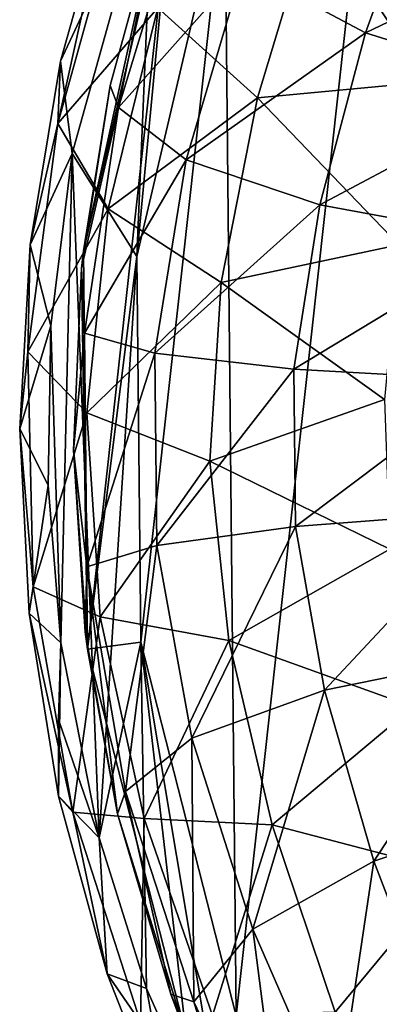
# Model space of a CAD drawing. Extents: x -62 to 446, y -84 to 1766.
# Tile 8 of 221: x -62 to -55, y -63 to -44. Entities that reach past the tile are written whole.
import ezdxf

# ---------------------------------------------------------------- set-up
doc = ezdxf.new("R2010")
doc.units = 0
doc.header["$LTSCALE"] = 65.185185
for name, color, linetype in [('763', 7, 'CONTINUOUS'), ('767', 7, 'CONTINUOUS'), ('779', 7, 'CONTINUOUS'), ('781', 7, 'CONTINUOUS'), ('784', 7, 'CONTINUOUS'), ('884', 7, 'CONTINUOUS'), ('888', 7, 'CONTINUOUS'), ('892', 7, 'CONTINUOUS'), ('905', 7, 'CONTINUOUS'), ('907', 7, 'CONTINUOUS'), ('908', 7, 'CONTINUOUS')]:
    doc.layers.add(name, color=color, linetype=linetype)

msp = doc.modelspace()

# ---------------------------------------------------------------- linework, layer by layer
at = {"layer": '763', "color": 7, "linetype": 'CONTINUOUS'}
for points in [[(-60.813, -48.597, 0.025), (-59.119, -41.367, 0.025), (-60.738, -56.022, 0.025), (-60.813, -48.597, 0.025)], [(-59.119, -41.367, 0.025), (-59.819, -48.707, 0.025), (-60.738, -56.022, 0.025), (-59.119, -41.367, 0.025)], [(-58.18, -41.71, 0.025), (-59.819, -48.707, 0.025), (-59.119, -41.367, 0.025), (-58.18, -41.71, 0.025)], [(-59.819, -48.707, 0.025), (-59.746, -55.893, 0.025), (-60.738, -56.022, 0.025), (-59.819, -48.707, 0.025)], [(-60.738, -56.022, 0.025), (-59.746, -55.893, 0.025), (-58.899, -63.217, 0.025), (-60.738, -56.022, 0.025)], [(-59.746, -55.893, 0.025), (-57.967, -62.855, 0.025), (-58.899, -63.217, 0.025), (-59.746, -55.893, 0.025)]]:
    msp.add_3dface(points, dxfattribs=at)
at = {"layer": '767', "color": 7, "linetype": 'CONTINUOUS'}
for points in [[(-59.819, -48.707, 0.025), (-58.18, -41.71, 0.025), (-59.819, -48.707), (-59.819, -48.707, 0.025)], [(-59.819, -48.707), (-58.18, -41.71, 0.025), (-58.18, -41.71), (-59.819, -48.707)], [(-59.746, -55.893, 0.025), (-59.819, -48.707, 0.025), (-59.746, -55.893), (-59.746, -55.893, 0.025)], [(-59.746, -55.893), (-59.819, -48.707, 0.025), (-59.819, -48.707), (-59.746, -55.893)], [(-57.967, -62.855, 0.025), (-59.746, -55.893, 0.025), (-57.967, -62.855), (-57.967, -62.855, 0.025)], [(-57.967, -62.855), (-59.746, -55.893, 0.025), (-59.746, -55.893), (-57.967, -62.855)]]:
    msp.add_3dface(points, dxfattribs=at)
at = {"layer": '779', "color": 7, "linetype": 'CONTINUOUS'}
for points in [[(-57.967, -62.855), (-58.18, -41.71), (-54.925, -35.304), (-57.967, -62.855)], [(-54.583, -69.195), (-57.967, -62.855), (-54.925, -35.304), (-54.583, -69.195)], [(-59.746, -55.893), (-59.819, -48.707), (-58.18, -41.71), (-59.746, -55.893)], [(-57.967, -62.855), (-59.746, -55.893), (-58.18, -41.71), (-57.967, -62.855)]]:
    msp.add_3dface(points, dxfattribs=at)
at = {"layer": '781', "color": 7, "linetype": 'CONTINUOUS'}
for points in [[(-59.119, -41.367, 0.025), (-60.813, -48.597, 0.025), (-59.389, -42.138, 2.806), (-59.119, -41.367, 0.025)], [(-59.389, -42.138, 2.806), (-60.813, -48.597, 0.025), (-60.314, -45.516, 2.367), (-59.389, -42.138, 2.806)], [(-60.314, -45.516, 2.367), (-60.813, -48.597, 0.025), (-60.847, -48.923, 2.095), (-60.314, -45.516, 2.367)], [(-60.813, -48.597, 0.025), (-60.738, -56.022, 0.025), (-60.847, -48.923, 2.095), (-60.813, -48.597, 0.025)], [(-60.847, -48.923, 2.095), (-60.738, -56.022, 0.025), (-60.998, -52.312, 2.001), (-60.847, -48.923, 2.095)], [(-60.998, -52.312, 2.001), (-60.738, -56.022, 0.025), (-60.779, -55.697, 2.095), (-60.998, -52.312, 2.001)], [(-60.779, -55.697, 2.095), (-60.738, -56.022, 0.025), (-60.177, -59.094, 2.368), (-60.779, -55.697, 2.095)], [(-60.738, -56.022, 0.025), (-58.899, -63.217, 0.025), (-60.177, -59.094, 2.368), (-60.738, -56.022, 0.025)], [(-60.177, -59.094, 2.368), (-58.899, -63.217, 0.025), (-59.185, -62.452, 2.808), (-60.177, -59.094, 2.368)], [(-59.185, -62.452, 2.808), (-58.899, -63.217, 0.025), (-57.795, -65.726, 3.403), (-59.185, -62.452, 2.808)]]:
    msp.add_3dface(points, dxfattribs=at)
at = {"layer": '784', "color": 7, "linetype": 'CONTINUOUS'}
for points in [[(-54.361, -41.228, 14.306), (-57.84, -43.315, 10.331), (-55.555, -44.538, 13.88), (-54.361, -41.228, 14.306)], [(-51.425, -42.551, 16.843), (-54.361, -41.228, 14.306), (-55.555, -44.538, 13.88), (-51.425, -42.551, 16.843)], [(-58.961, -41.987, 6.295), (-59.389, -42.138, 2.806), (-60.157, -45.93, 5.165), (-58.961, -41.987, 6.295)], [(-58.961, -41.987, 6.295), (-60.157, -45.93, 5.165), (-57.84, -43.315, 10.331), (-58.961, -41.987, 6.295)], [(-59.389, -42.138, 2.806), (-60.314, -45.516, 2.367), (-60.157, -45.93, 5.165), (-59.389, -42.138, 2.806)], [(-52.295, -45.553, 16.647), (-51.425, -42.551, 16.843), (-55.555, -44.538, 13.88), (-52.295, -45.553, 16.647)], [(-57.84, -43.315, 10.331), (-60.157, -45.93, 5.165), (-58.9, -46.9, 9.56), (-57.84, -43.315, 10.331)], [(-57.84, -43.315, 10.331), (-58.9, -46.9, 9.56), (-55.555, -44.538, 13.88), (-57.84, -43.315, 10.331)], [(-55.555, -44.538, 13.88), (-58.9, -46.9, 9.56), (-56.411, -47.742, 13.425), (-55.555, -44.538, 13.88)], [(-52.295, -45.553, 16.647), (-55.555, -44.538, 13.88), (-56.411, -47.742, 13.425), (-52.295, -45.553, 16.647)], [(-60.314, -45.516, 2.367), (-60.847, -48.923, 2.095), (-60.157, -45.93, 5.165), (-60.314, -45.516, 2.367)], [(-52.898, -48.388, 16.438), (-52.295, -45.553, 16.647), (-56.411, -47.742, 13.425), (-52.898, -48.388, 16.438)], [(-60.157, -45.93, 5.165), (-60.847, -48.923, 2.095), (-60.794, -50.134, 4.286), (-60.157, -45.93, 5.165)], [(-60.157, -45.93, 5.165), (-60.794, -50.134, 4.286), (-58.9, -46.9, 9.56), (-60.157, -45.93, 5.165)], [(-58.9, -46.9, 9.56), (-60.794, -50.134, 4.286), (-59.485, -50.505, 8.96), (-58.9, -46.9, 9.56)], [(-58.9, -46.9, 9.56), (-59.485, -50.505, 8.96), (-56.411, -47.742, 13.425), (-58.9, -46.9, 9.56)], [(-56.411, -47.742, 13.425), (-59.485, -50.505, 8.96), (-56.893, -50.805, 13.07), (-56.411, -47.742, 13.425)], [(-52.898, -48.388, 16.438), (-56.411, -47.742, 13.425), (-56.893, -50.805, 13.07), (-52.898, -48.388, 16.438)], [(-53.233, -51.009, 16.275), (-52.898, -48.388, 16.438), (-56.893, -50.805, 13.07), (-53.233, -51.009, 16.275)], [(-60.847, -48.923, 2.095), (-60.998, -52.312, 2.001), (-60.794, -50.134, 4.286), (-60.847, -48.923, 2.095)], [(-60.794, -50.134, 4.286), (-60.998, -52.312, 2.001), (-60.75, -54.487, 4.287), (-60.794, -50.134, 4.286)], [(-60.794, -50.134, 4.286), (-60.75, -54.487, 4.287), (-59.485, -50.505, 8.96), (-60.794, -50.134, 4.286)], [(-59.485, -50.505, 8.96), (-60.75, -54.487, 4.287), (-59.448, -54.088, 8.961), (-59.485, -50.505, 8.96)], [(-59.485, -50.505, 8.96), (-59.448, -54.088, 8.961), (-56.893, -50.805, 13.07), (-59.485, -50.505, 8.96)], [(-56.893, -50.805, 13.07), (-59.448, -54.088, 8.961), (-56.863, -53.735, 13.071), (-56.893, -50.805, 13.07)], [(-53.233, -51.009, 16.275), (-56.893, -50.805, 13.07), (-56.863, -53.735, 13.071), (-53.233, -51.009, 16.275)], [(-53.208, -53.458, 16.275), (-53.233, -51.009, 16.275), (-56.863, -53.735, 13.071), (-53.208, -53.458, 16.275)], [(-60.998, -52.312, 2.001), (-60.779, -55.697, 2.095), (-60.75, -54.487, 4.287), (-60.998, -52.312, 2.001)], [(-53.208, -53.458, 16.275), (-56.863, -53.735, 13.071), (-56.32, -56.788, 13.426), (-53.208, -53.458, 16.275)], [(-52.821, -56.071, 16.438), (-53.208, -53.458, 16.275), (-56.32, -56.788, 13.426), (-52.821, -56.071, 16.438)], [(-59.448, -54.088, 8.961), (-58.79, -57.681, 9.563), (-56.863, -53.735, 13.071), (-59.448, -54.088, 8.961)], [(-56.863, -53.735, 13.071), (-58.79, -57.681, 9.563), (-56.32, -56.788, 13.426), (-56.863, -53.735, 13.071)], [(-60.75, -54.487, 4.287), (-60.028, -58.676, 5.168), (-59.448, -54.088, 8.961), (-60.75, -54.487, 4.287)], [(-59.448, -54.088, 8.961), (-60.028, -58.676, 5.168), (-58.79, -57.681, 9.563), (-59.448, -54.088, 8.961)], [(-60.779, -55.697, 2.095), (-60.177, -59.094, 2.368), (-60.75, -54.487, 4.287), (-60.779, -55.697, 2.095)], [(-60.75, -54.487, 4.287), (-60.177, -59.094, 2.368), (-60.028, -58.676, 5.168), (-60.75, -54.487, 4.287)], [(-52.821, -56.071, 16.438), (-56.32, -56.788, 13.426), (-55.399, -59.975, 13.882), (-52.821, -56.071, 16.438)], [(-52.161, -58.894, 16.648), (-52.821, -56.071, 16.438), (-55.399, -59.975, 13.882), (-52.161, -58.894, 16.648)], [(-58.79, -57.681, 9.563), (-57.659, -61.243, 10.334), (-56.32, -56.788, 13.426), (-58.79, -57.681, 9.563)], [(-56.32, -56.788, 13.426), (-57.659, -61.243, 10.334), (-55.399, -59.975, 13.882), (-56.32, -56.788, 13.426)], [(-60.028, -58.676, 5.168), (-58.753, -62.594, 6.299), (-58.79, -57.681, 9.563), (-60.028, -58.676, 5.168)], [(-58.79, -57.681, 9.563), (-58.753, -62.594, 6.299), (-57.659, -61.243, 10.334), (-58.79, -57.681, 9.563)], [(-60.177, -59.094, 2.368), (-59.185, -62.452, 2.808), (-60.028, -58.676, 5.168), (-60.177, -59.094, 2.368)], [(-60.028, -58.676, 5.168), (-59.185, -62.452, 2.808), (-58.753, -62.594, 6.299), (-60.028, -58.676, 5.168)], [(-52.161, -58.894, 16.648), (-55.399, -59.975, 13.882), (-54.139, -63.262, 14.307), (-52.161, -58.894, 16.648)], [(-57.659, -61.243, 10.334), (-56.117, -64.777, 11.054), (-55.399, -59.975, 13.882), (-57.659, -61.243, 10.334)], [(-55.399, -59.975, 13.882), (-56.117, -64.777, 11.054), (-54.139, -63.262, 14.307), (-55.399, -59.975, 13.882)], [(-58.753, -62.594, 6.299), (-57.003, -66.302, 7.354), (-57.659, -61.243, 10.334), (-58.753, -62.594, 6.299)], [(-57.659, -61.243, 10.334), (-57.003, -66.302, 7.354), (-56.117, -64.777, 11.054), (-57.659, -61.243, 10.334)], [(-59.185, -62.452, 2.808), (-57.795, -65.726, 3.403), (-58.753, -62.594, 6.299), (-59.185, -62.452, 2.808)], [(-58.753, -62.594, 6.299), (-57.795, -65.726, 3.403), (-57.003, -66.302, 7.354), (-58.753, -62.594, 6.299)]]:
    msp.add_3dface(points, dxfattribs=at)
at = {"layer": '884', "color": 7, "linetype": 'CONTINUOUS'}
for points in [[(-61.021, -46.786, -0.025), (-59.819, -48.707, -0.025), (-59.507, -41.346, -0.025), (-61.021, -46.786, -0.025)], [(-59.819, -48.707, -0.025), (-58.18, -41.71, -0.025), (-59.507, -41.346, -0.025), (-59.819, -48.707, -0.025)], [(-61.417, -49.997, -0.025), (-61.231, -55.902, -0.025), (-61.021, -46.786, -0.025), (-61.417, -49.997, -0.025)], [(-61.231, -55.902, -0.025), (-60.518, -59.54, -0.025), (-61.021, -46.786, -0.025), (-61.231, -55.902, -0.025)], [(-60.518, -59.54, -0.025), (-59.819, -48.707, -0.025), (-61.021, -46.786, -0.025), (-60.518, -59.54, -0.025)], [(-59.746, -55.893, -0.025), (-59.819, -48.707, -0.025), (-60.518, -59.54, -0.025), (-59.746, -55.893, -0.025)], [(-61.471, -52.967, -0.025), (-61.231, -55.902, -0.025), (-61.417, -49.997, -0.025), (-61.471, -52.967, -0.025)], [(-59.635, -62.348, -0.025), (-59.746, -55.893, -0.025), (-60.518, -59.54, -0.025), (-59.635, -62.348, -0.025)], [(-57.967, -62.855, -0.025), (-59.746, -55.893, -0.025), (-58.081, -65.85, -0.025), (-57.967, -62.855, -0.025)], [(-58.081, -65.85, -0.025), (-59.746, -55.893, -0.025), (-59.635, -62.348, -0.025), (-58.081, -65.85, -0.025)]]:
    msp.add_3dface(points, dxfattribs=at)
at = {"layer": '888', "color": 7, "linetype": 'CONTINUOUS'}
for points in [[(-58.18, -41.71, -0.025), (-59.819, -48.707, -0.025), (-58.18, -41.71), (-58.18, -41.71, -0.025)], [(-58.18, -41.71), (-59.819, -48.707, -0.025), (-59.819, -48.707), (-58.18, -41.71)], [(-59.819, -48.707, -0.025), (-59.746, -55.893, -0.025), (-59.819, -48.707), (-59.819, -48.707, -0.025)], [(-59.819, -48.707), (-59.746, -55.893, -0.025), (-59.746, -55.893), (-59.819, -48.707)], [(-59.746, -55.893, -0.025), (-57.967, -62.855, -0.025), (-59.746, -55.893), (-59.746, -55.893, -0.025)], [(-59.746, -55.893), (-57.967, -62.855, -0.025), (-57.967, -62.855), (-59.746, -55.893)]]:
    msp.add_3dface(points, dxfattribs=at)
at = {"layer": '892', "color": 7, "linetype": 'CONTINUOUS'}
for points in [[(-60.184, -42.245, -8.773), (-61.29, -46.224, -7.665), (-60.284, -41.661, -6.014), (-60.184, -42.245, -8.773)], [(-60.284, -41.661, -6.014), (-61.29, -46.224, -7.665), (-61.239, -45.065, -5.477), (-60.284, -41.661, -6.014)], [(-61.29, -46.224, -7.665), (-60.184, -42.245, -8.773), (-59.428, -44.067, -12.183), (-61.29, -46.224, -7.665)], [(-56.513, -42.241, -15.758), (-57.567, -45.749, -15.282), (-59.428, -44.067, -12.183), (-56.513, -42.241, -15.758)], [(-56.513, -42.241, -15.758), (-54.381, -45.446, -17.901), (-57.567, -45.749, -15.282), (-56.513, -42.241, -15.758)], [(-53.562, -42.28, -18.11), (-54.381, -45.446, -17.901), (-56.513, -42.241, -15.758), (-53.562, -42.28, -18.11)], [(-61.29, -46.224, -7.665), (-59.428, -44.067, -12.183), (-60.35, -47.814, -11.435), (-61.29, -46.224, -7.665)], [(-59.428, -44.067, -12.183), (-57.567, -45.749, -15.282), (-60.35, -47.814, -11.435), (-59.428, -44.067, -12.183)], [(-61.239, -45.065, -5.477), (-61.29, -46.224, -7.665), (-61.807, -48.488, -5.137), (-61.239, -45.065, -5.477)], [(-54.381, -45.446, -17.901), (-54.935, -48.488, -17.696), (-57.567, -45.749, -15.282), (-54.381, -45.446, -17.901)], [(-57.567, -45.749, -15.282), (-58.249, -49.189, -14.854), (-60.35, -47.814, -11.435), (-57.567, -45.749, -15.282)], [(-57.567, -45.749, -15.282), (-54.935, -48.488, -17.696), (-58.249, -49.189, -14.854), (-57.567, -45.749, -15.282)], [(-61.29, -46.224, -7.665), (-61.848, -50.481, -6.889), (-61.807, -48.488, -5.137), (-61.29, -46.224, -7.665)], [(-61.848, -50.481, -6.889), (-61.29, -46.224, -7.665), (-60.35, -47.814, -11.435), (-61.848, -50.481, -6.889)], [(-61.848, -50.481, -6.889), (-60.35, -47.814, -11.435), (-60.748, -51.621, -10.998), (-61.848, -50.481, -6.889)], [(-60.35, -47.814, -11.435), (-58.249, -49.189, -14.854), (-60.748, -51.621, -10.998), (-60.35, -47.814, -11.435)], [(-61.807, -48.488, -5.137), (-61.848, -50.481, -6.889), (-62, -51.918, -5.002), (-61.807, -48.488, -5.137)], [(-54.935, -48.488, -17.696), (-55.201, -51.372, -17.562), (-58.249, -49.189, -14.854), (-54.935, -48.488, -17.696)], [(-58.249, -49.189, -14.854), (-58.459, -52.52, -14.674), (-60.748, -51.621, -10.998), (-58.249, -49.189, -14.854)], [(-58.249, -49.189, -14.854), (-55.201, -51.372, -17.562), (-58.459, -52.52, -14.674), (-58.249, -49.189, -14.854)], [(-61.848, -50.481, -6.889), (-61.75, -54.861, -6.968), (-62, -51.918, -5.002), (-61.848, -50.481, -6.889)], [(-61.75, -54.861, -6.968), (-61.848, -50.481, -6.889), (-60.748, -51.621, -10.998), (-61.75, -54.861, -6.968)], [(-55.201, -51.372, -17.562), (-55.104, -54.16, -17.595), (-58.459, -52.52, -14.674), (-55.201, -51.372, -17.562)], [(-61.75, -54.861, -6.968), (-60.748, -51.621, -10.998), (-60.501, -55.42, -11.217), (-61.75, -54.861, -6.968)], [(-60.748, -51.621, -10.998), (-58.459, -52.52, -14.674), (-60.501, -55.42, -11.217), (-60.748, -51.621, -10.998)], [(-62, -51.918, -5.002), (-61.75, -54.861, -6.968), (-61.824, -55.351, -5.085), (-62, -51.918, -5.002)], [(-58.459, -52.52, -14.674), (-58.106, -55.863, -14.904), (-60.501, -55.42, -11.217), (-58.459, -52.52, -14.674)], [(-58.459, -52.52, -14.674), (-55.104, -54.16, -17.595), (-58.106, -55.863, -14.904), (-58.459, -52.52, -14.674)], [(-55.104, -54.16, -17.595), (-54.667, -57.095, -17.765), (-58.106, -55.863, -14.904), (-55.104, -54.16, -17.595)], [(-61.75, -54.861, -6.968), (-61.01, -59.063, -7.828), (-61.824, -55.351, -5.085), (-61.75, -54.861, -6.968)], [(-61.01, -59.063, -7.828), (-61.75, -54.861, -6.968), (-60.501, -55.42, -11.217), (-61.01, -59.063, -7.828)], [(-61.824, -55.351, -5.085), (-61.01, -59.063, -7.828), (-61.277, -58.764, -5.377), (-61.824, -55.351, -5.085)], [(-61.01, -59.063, -7.828), (-60.501, -55.42, -11.217), (-59.678, -59.181, -11.893), (-61.01, -59.063, -7.828)], [(-60.501, -55.42, -11.217), (-58.106, -55.863, -14.904), (-59.678, -59.181, -11.893), (-60.501, -55.42, -11.217)], [(-58.106, -55.863, -14.904), (-57.298, -59.299, -15.347), (-59.678, -59.181, -11.893), (-58.106, -55.863, -14.904)], [(-58.106, -55.863, -14.904), (-54.667, -57.095, -17.765), (-57.298, -59.299, -15.347), (-58.106, -55.863, -14.904)], [(-54.667, -57.095, -17.765), (-53.956, -60.172, -17.977), (-57.298, -59.299, -15.347), (-54.667, -57.095, -17.765)], [(-61.277, -58.764, -5.377), (-61.01, -59.063, -7.828), (-60.373, -62.073, -5.853), (-61.277, -58.764, -5.377)], [(-61.01, -59.063, -7.828), (-59.747, -62.975, -8.95), (-60.373, -62.073, -5.853), (-61.01, -59.063, -7.828)], [(-59.747, -62.975, -8.95), (-61.01, -59.063, -7.828), (-59.678, -59.181, -11.893), (-59.747, -62.975, -8.95)], [(-59.747, -62.975, -8.95), (-59.678, -59.181, -11.893), (-58.406, -62.853, -12.682), (-59.747, -62.975, -8.95)], [(-59.678, -59.181, -11.893), (-57.298, -59.299, -15.347), (-58.406, -62.853, -12.682), (-59.678, -59.181, -11.893)], [(-57.298, -59.299, -15.347), (-56.122, -62.787, -15.822), (-58.406, -62.853, -12.682), (-57.298, -59.299, -15.347)], [(-57.298, -59.299, -15.347), (-53.956, -60.172, -17.977), (-56.122, -62.787, -15.822), (-57.298, -59.299, -15.347)], [(-53.956, -60.172, -17.977), (-52.967, -63.346, -18.181), (-56.122, -62.787, -15.822), (-53.956, -60.172, -17.977)], [(-60.373, -62.073, -5.853), (-59.747, -62.975, -8.95), (-59.093, -65.327, -6.509), (-60.373, -62.073, -5.853)]]:
    msp.add_3dface(points, dxfattribs=at)
at = {"layer": '905', "color": 7, "linetype": 'CONTINUOUS'}
for points in [[(-54.925, -35.304), (-58.18, -41.71), (-57.967, -62.855), (-54.925, -35.304)], [(-54.925, -35.304), (-57.967, -62.855), (-54.583, -69.195), (-54.925, -35.304)], [(-58.18, -41.71), (-59.819, -48.707), (-59.746, -55.893), (-58.18, -41.71)], [(-58.18, -41.71), (-59.746, -55.893), (-57.967, -62.855), (-58.18, -41.71)]]:
    msp.add_3dface(points, dxfattribs=at)
at = {"layer": '907', "color": 7, "linetype": 'CONTINUOUS'}
for points in [[(-61.021, -46.786, -0.025), (-59.507, -41.346, -0.025), (-61.239, -45.065, -5.477), (-61.021, -46.786, -0.025)], [(-59.507, -41.346, -0.025), (-60.284, -41.661, -6.014), (-61.239, -45.065, -5.477), (-59.507, -41.346, -0.025)], [(-61.021, -46.786, -0.025), (-61.239, -45.065, -5.477), (-61.807, -48.488, -5.137), (-61.021, -46.786, -0.025)], [(-61.417, -49.997, -0.025), (-61.021, -46.786, -0.025), (-61.807, -48.488, -5.137), (-61.417, -49.997, -0.025)], [(-61.417, -49.997, -0.025), (-61.807, -48.488, -5.137), (-62, -51.918, -5.002), (-61.417, -49.997, -0.025)], [(-61.471, -52.967, -0.025), (-61.417, -49.997, -0.025), (-62, -51.918, -5.002), (-61.471, -52.967, -0.025)], [(-61.471, -52.967, -0.025), (-62, -51.918, -5.002), (-61.824, -55.351, -5.085), (-61.471, -52.967, -0.025)], [(-61.231, -55.902, -0.025), (-61.471, -52.967, -0.025), (-61.824, -55.351, -5.085), (-61.231, -55.902, -0.025)], [(-61.231, -55.902, -0.025), (-61.824, -55.351, -5.085), (-61.277, -58.764, -5.377), (-61.231, -55.902, -0.025)], [(-61.231, -55.902, -0.025), (-61.277, -58.764, -5.377), (-61.28, -57.332, -2.638), (-61.231, -55.902, -0.025)]]:
    msp.add_3dface(points, dxfattribs=at)
at = {"layer": '908', "color": 7, "linetype": 'CONTINUOUS'}
for points in [[(-60.518, -59.54, -0.025), (-61.231, -55.902, -0.025), (-61.28, -57.332, -2.638), (-60.518, -59.54, -0.025)], [(-61.277, -58.764, -5.377), (-60.518, -59.54, -0.025), (-61.28, -57.332, -2.638), (-61.277, -58.764, -5.377)], [(-60.518, -59.54, -0.025), (-61.277, -58.764, -5.377), (-60.373, -62.073, -5.853), (-60.518, -59.54, -0.025)], [(-59.635, -62.348, -0.025), (-60.518, -59.54, -0.025), (-60.373, -62.073, -5.853), (-59.635, -62.348, -0.025)], [(-59.635, -62.348, -0.025), (-60.373, -62.073, -5.853), (-59.093, -65.327, -6.509), (-59.635, -62.348, -0.025)], [(-58.081, -65.85, -0.025), (-59.635, -62.348, -0.025), (-59.093, -65.327, -6.509), (-58.081, -65.85, -0.025)]]:
    msp.add_3dface(points, dxfattribs=at)

doc.saveas('drawing.dxf')
